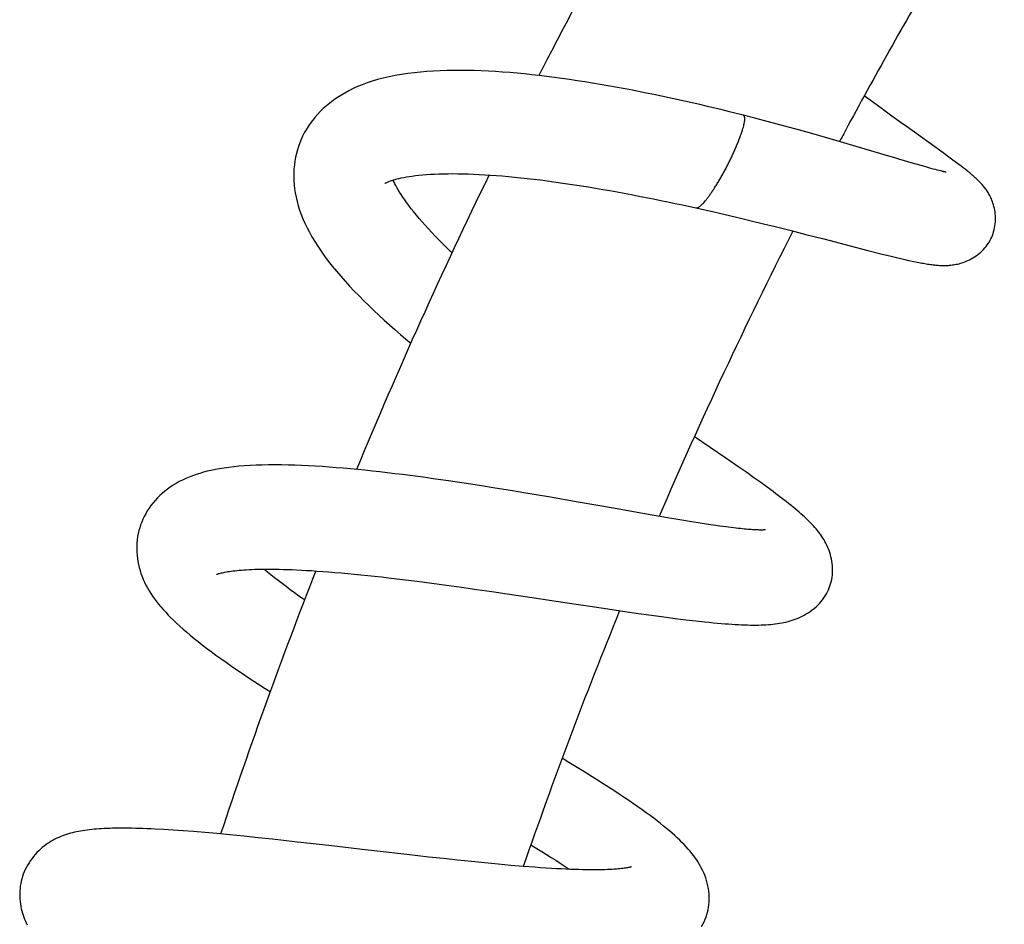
# Model space of a CAD drawing. Header units: millimetres. Extents: x 177 to 351, y 32 to 305.
# Tile 28 of 80: x 190.01 to 195.64, y 135.08 to 140.26. Entities that reach past the tile are written whole.
import ezdxf

# ---------------------------------------------------------------- set-up
doc = ezdxf.new("R2010")
doc.units = ezdxf.units.MM
doc.header["$LTSCALE"] = 30.734
doc.layers.get('0').update_dxf_attribs({"linetype": 'CONTINUOUS'})

msp = doc.modelspace()

# ---------------------------------------------------------------- linework, layer by layer
at = {"color": 7, "linetype": 'Continuous'}
for p, q in [((194.8864, 139.7895), (194.8395, 139.8243)), ((194.9438, 139.7472), (194.8864, 139.7895)), ((194.1456, 139.7135), (194.0686, 139.7328)), ((194.2134, 139.6962), (194.1456, 139.7135)), ((194.2828, 139.6781), (194.2134, 139.6962)), ((194.9973, 139.7081), (194.9438, 139.7472)), ((195.0628, 139.6607), (194.9973, 139.7081)), ((194.3487, 139.6606), (194.2828, 139.6781)), ((194.4411, 139.6355), (194.3487, 139.6606)), ((195.0781, 139.6497), (195.0628, 139.6607)), ((195.2898, 139.4978), (195.0781, 139.6497)), ((194.5264, 139.6119), (194.4411, 139.6355)), ((194.63, 139.5826), (194.5264, 139.6119)), ((194.723, 139.5557), (194.63, 139.5826)), ((194.845, 139.5198), (194.723, 139.5557)), ((194.9796, 139.4797), (194.845, 139.5198)), ((195.3236, 139.4733), (195.2898, 139.4978)), ((195.3466, 139.4565), (195.3236, 139.4733)), ((195.1215, 139.4373), (195.0365, 139.4626)), ((195.1715, 139.4227), (195.1215, 139.4373)), ((195.1974, 139.4153), (195.1715, 139.4227)), ((195.2202, 139.4089), (195.1974, 139.4153)), ((195.3677, 139.4409), (195.3466, 139.4565)), ((195.3808, 139.4311), (195.3677, 139.4409)), ((195.3933, 139.4216), (195.3808, 139.4311)), ((195.4052, 139.4125), (195.3933, 139.4216)), ((195.4166, 139.4037), (195.4052, 139.4125)), ((195.2338, 139.4051), (195.2202, 139.4089)), ((195.2461, 139.4018), (195.2338, 139.4051)), ((195.2572, 139.3989), (195.2461, 139.4018)), ((195.267, 139.3963), (195.2572, 139.3989)), ((195.2757, 139.3942), (195.267, 139.3963)), ((195.2833, 139.3923), (195.2757, 139.3942)), ((193.7987, 139.1995), (193.8756, 139.1827)), ((193.8756, 139.1827), (193.9541, 139.1652)), ((193.9541, 139.1652), (194.0362, 139.1463)), ((194.0362, 139.1463), (194.1157, 139.1277)), ((194.1157, 139.1277), (194.1913, 139.1096)), ((194.1913, 139.1096), (194.2624, 139.0923)), ((194.2624, 139.0923), (194.3289, 139.0758)), ((194.3289, 139.0758), (194.421, 139.0528)), ((194.421, 139.0528), (194.5054, 139.0313)), ((194.5054, 139.0313), (194.6084, 139.0048)), ((194.8595, 138.9397), (194.9413, 138.9188)), ((194.9413, 138.9188), (194.9847, 138.9081)), ((194.9847, 138.9081), (195.0241, 138.8985)), ((195.0241, 138.8985), (195.0485, 138.8927)), ((195.0485, 138.8927), (195.0714, 138.8874)), ((195.0714, 138.8874), (195.093, 138.8825)), ((195.093, 138.8825), (195.1135, 138.8781)), ((195.1135, 138.8781), (195.1329, 138.874)), ((194.0471, 137.75), (193.867, 137.8732)), ((194.1211, 137.6989), (194.0471, 137.75)), ((194.1661, 137.6675), (194.1211, 137.6989)), ((194.208, 137.638), (194.1661, 137.6675)), ((192.5485, 137.607), (192.4598, 137.6202)), ((194.247, 137.6102), (194.208, 137.638)), ((194.2833, 137.5839), (194.247, 137.6102)), ((192.6374, 137.5933), (192.5485, 137.607)), ((192.7261, 137.5793), (192.6374, 137.5933)), ((192.8145, 137.5649), (192.7261, 137.5793)), ((192.9023, 137.5503), (192.8145, 137.5649)), ((193.0323, 137.5282), (192.9023, 137.5503)), ((193.201, 137.4989), (193.0323, 137.5282)), ((193.6261, 137.4241), (193.5186, 137.4429)), ((193.7241, 137.4073), (193.6261, 137.4241)), ((193.7836, 137.3973), (193.7241, 137.4073)), ((193.8384, 137.3883), (193.7836, 137.3973)), ((193.8884, 137.3803), (193.8384, 137.3883)), ((193.9339, 137.3732), (193.8884, 137.3803)), ((193.9752, 137.3671), (193.9339, 137.3732)), ((194.0126, 137.3617), (193.9752, 137.3671)), ((194.0466, 137.3571), (194.0126, 137.3617)), ((194.0774, 137.3531), (194.0466, 137.3571)), ((194.1052, 137.3498), (194.0774, 137.3531)), ((192.1158, 137.0657), (192.1971, 137.0561)), ((192.1971, 137.0561), (192.2799, 137.0458)), ((192.2799, 137.0458), (192.364, 137.0349)), ((192.364, 137.0349), (192.4491, 137.0235)), ((192.4491, 137.0235), (192.5349, 137.0117)), ((192.5349, 137.0117), (192.6214, 136.9995)), ((192.6214, 136.9995), (192.7083, 136.987)), ((192.7083, 136.987), (192.7953, 136.9742)), ((192.7953, 136.9742), (192.9253, 136.9548)), ((193.3472, 136.8911), (193.4693, 136.873)), ((193.4693, 136.873), (193.5476, 136.8617)), ((193.5476, 136.8617), (193.622, 136.8512)), ((193.622, 136.8512), (193.6921, 136.8417)), ((193.6921, 136.8417), (193.7576, 136.8331)), ((193.7576, 136.8331), (193.8185, 136.8255)), ((193.8185, 136.8255), (193.8749, 136.8189)), ((193.8749, 136.8189), (193.927, 136.8132)), ((193.1488, 136.0089), (193.1101, 136.0324)), ((190.8311, 135.6245), (190.781, 135.6272)), ((190.8841, 135.6212), (190.8311, 135.6245)), ((190.9405, 135.6173), (190.8841, 135.6212)), ((191.0006, 135.6127), (190.9405, 135.6173)), ((191.0651, 135.6074), (191.0006, 135.6127)), ((191.1344, 135.6012), (191.0651, 135.6074)), ((191.209, 135.5942), (191.1344, 135.6012)), ((191.288, 135.5864), (191.209, 135.5942)), ((191.3698, 135.578), (191.288, 135.5864)), ((191.4529, 135.5691), (191.3698, 135.578)), ((191.5792, 135.5552), (191.4529, 135.5691)), ((191.7925, 135.531), (191.5792, 135.5552)), ((192.222, 135.4814), (192.0512, 135.501)), ((192.3478, 135.4673), (192.222, 135.4814)), ((192.4302, 135.4582), (192.3478, 135.4673)), ((192.5112, 135.4495), (192.4302, 135.4582)), ((192.5906, 135.4413), (192.5112, 135.4495)), ((192.6682, 135.4335), (192.5906, 135.4413)), ((192.7437, 135.4263), (192.6682, 135.4335)), ((192.8166, 135.4198), (192.7437, 135.4263)), ((192.8867, 135.4139), (192.8166, 135.4198)), ((192.9537, 135.4087), (192.8867, 135.4139))]:
    msp.add_line(p, q, dxfattribs=at)
for points in [[(194.0686, 139.7328), (194.0264, 139.7431), (193.9839, 139.7534), (193.941, 139.7636), (193.8978, 139.7737), (193.8544, 139.7836), (193.8108, 139.7935), (193.7671, 139.8032), (193.7233, 139.8127), (193.6794, 139.8221), (193.6355, 139.8313), (193.5915, 139.8403), (193.5475, 139.8491), (193.5034, 139.8576), (193.4594, 139.866), (193.4154, 139.8741), (193.3714, 139.8819), (193.3274, 139.8896), (193.2835, 139.8969), (193.2396, 139.904), (193.1959, 139.9108), (193.1522, 139.9173), (193.1087, 139.9234), (193.0654, 139.9293), (193.0223, 139.9348), (192.9794, 139.94), (192.9368, 139.9448), (192.8945, 139.9492), (192.8525, 139.9532), (192.8109, 139.9568), (192.7695, 139.96), (192.7284, 139.9628), (192.6877, 139.9652), (192.6472, 139.9671), (192.607, 139.9685), (192.5671, 139.9694), (192.5275, 139.9699), (192.4883, 139.9698), (192.4496, 139.9691), (192.4113, 139.9679), (192.3734, 139.9661), (192.336, 139.9636), (192.299, 139.9605), (192.2624, 139.9567), (192.2262, 139.9521), (192.1903, 139.9467), (192.1549, 139.9405), (192.1202, 139.9334), (192.0865, 139.9256), (192.0542, 139.917), (192.0233, 139.9078), (191.9941, 139.898), (191.9662, 139.8877), (191.9395, 139.8767), (191.914, 139.8652), (191.8893, 139.853), (191.8656, 139.8402), (191.8427, 139.8267), (191.8208, 139.8125), (191.7998, 139.7978), (191.7798, 139.7826), (191.7608, 139.767), (191.7429, 139.751), (191.7261, 139.7346), (191.7101, 139.7179), (191.6952, 139.7009), (191.6812, 139.6836), (191.6681, 139.666), (191.656, 139.6482), (191.6447, 139.6301), (191.6343, 139.6117), (191.6247, 139.5931), (191.6205, 139.5841)], [(191.6205, 139.5841), (191.6161, 139.5743), (191.6081, 139.555), (191.601, 139.5351), (191.5946, 139.5148), (191.589, 139.494), (191.5843, 139.4727), (191.5804, 139.4511), (191.5774, 139.4291), (191.5753, 139.4069), (191.5742, 139.3843), (191.5739, 139.3616), (191.5746, 139.3387), (191.5762, 139.3155), (191.5789, 139.292), (191.5825, 139.2681), (191.5872, 139.244), (191.5929, 139.2196), (191.5997, 139.1949), (191.6076, 139.17), (191.6166, 139.145), (191.6267, 139.1198), (191.6379, 139.0945), (191.6502, 139.0689), (191.6637, 139.043), (191.6784, 139.0167), (191.6944, 138.9901), (191.7117, 138.9629), (191.7303, 138.9353), (191.7504, 138.9072), (191.7717, 138.8787), (191.7943, 138.85), (191.8179, 138.8211), (191.8425, 138.7923), (191.868, 138.7635), (191.894, 138.735), (191.9206, 138.7068), (191.9477, 138.6788), (191.9753, 138.651), (192.0035, 138.6234), (192.0322, 138.5958), (192.0616, 138.5683), (192.0915, 138.5408), (192.1219, 138.5133), (192.1529, 138.4859), (192.1844, 138.4584), (192.2164, 138.431), (192.2438, 138.4079)], [(195.0365, 139.4626), (195.0088, 139.4709), (194.9796, 139.4797)], [(192.0958, 139.3233), (192.0959, 139.3233), (192.0966, 139.3238), (192.0979, 139.3246), (192.1, 139.3257), (192.1026, 139.327), (192.106, 139.3287), (192.1102, 139.3305), (192.1152, 139.3326), (192.1211, 139.335), (192.1279, 139.3374), (192.1356, 139.34), (192.1443, 139.3428), (192.154, 139.3456), (192.1647, 139.3484), (192.1764, 139.3513), (192.1893, 139.3542), (192.2033, 139.3571), (192.2185, 139.3599), (192.2348, 139.3626), (192.2523, 139.3652), (192.2709, 139.3676), (192.2907, 139.3698), (192.3115, 139.3718), (192.3333, 139.3736), (192.3562, 139.3752), (192.38, 139.3764), (192.4048, 139.3774), (192.4306, 139.3782), (192.4574, 139.3786), (192.4849, 139.3787), (192.5134, 139.3785), (192.5426, 139.378), (192.5726, 139.3772), (192.6034, 139.3761), (192.6349, 139.3746), (192.6671, 139.3728), (192.6999, 139.3707), (192.7335, 139.3683), (192.7677, 139.3655), (192.8026, 139.3625), (192.838, 139.3591), (192.8741, 139.3554), (192.9107, 139.3514), (192.9478, 139.3471), (192.9855, 139.3425), (193.0236, 139.3376), (193.0622, 139.3324), (193.1012, 139.327), (193.1406, 139.3212), (193.1804, 139.3152), (193.2204, 139.309), (193.2608, 139.3025), (193.3014, 139.2957), (193.3422, 139.2887), (193.3833, 139.2815), (193.4245, 139.2741), (193.4659, 139.2665), (193.5073, 139.2587), (193.5489, 139.2507), (193.5905, 139.2426), (193.6322, 139.2342), (193.6739, 139.2258), (193.7155, 139.2171), (193.7572, 139.2084), (193.7987, 139.1995)], [(195.3069, 139.3873), (195.3071, 139.3873), (195.3071, 139.3873), (195.3068, 139.3873), (195.3063, 139.3874), (195.3055, 139.3875), (195.3044, 139.3877), (195.3031, 139.388), (195.3015, 139.3883), (195.2997, 139.3887), (195.2976, 139.3891), (195.2953, 139.3896), (195.2927, 139.3902), (195.2898, 139.3908), (195.2867, 139.3915), (195.2833, 139.3923)], [(195.5625, 139.0027), (195.5644, 139.0065), (195.5687, 139.0158), (195.5727, 139.0256), (195.5764, 139.0357), (195.5796, 139.0462), (195.5825, 139.057), (195.5849, 139.0681), (195.5869, 139.0793), (195.5884, 139.0907), (195.5894, 139.1022), (195.5899, 139.1138), (195.5899, 139.1253), (195.5895, 139.1368), (195.5887, 139.1482), (195.5874, 139.1594), (195.5857, 139.1703), (195.5836, 139.1808), (195.5812, 139.191), (195.5786, 139.2006), (195.5758, 139.2098), (195.5729, 139.2184), (195.5698, 139.2264), (195.5667, 139.2339), (195.5636, 139.241), (195.5605, 139.2475), (195.5573, 139.2537), (195.5541, 139.2597), (195.5508, 139.2655), (195.5474, 139.2711), (195.5439, 139.2767), (195.5404, 139.2821), (195.5367, 139.2873), (195.533, 139.2925), (195.5292, 139.2975), (195.5254, 139.3023), (195.5216, 139.307), (195.5178, 139.3115), (195.514, 139.3159), (195.5102, 139.3202), (195.5064, 139.3243), (195.5025, 139.3283), (195.4987, 139.3323), (195.4948, 139.3362), (195.4909, 139.3401), (195.4869, 139.344), (195.4829, 139.3478), (195.4787, 139.3516), (195.4746, 139.3554), (195.4703, 139.3593), (195.4659, 139.3631), (195.4615, 139.367), (195.4569, 139.3709), (195.4523, 139.3748), (195.4475, 139.3788), (195.4427, 139.3828), (195.4377, 139.3869), (195.4326, 139.391), (195.4274, 139.3952), (195.4166, 139.4037)], [(192.4798, 138.9257), (192.4712, 138.9339), (192.4482, 138.9563), (192.4259, 138.9783), (192.4043, 139.0001), (192.3835, 139.0215), (192.3635, 139.0427), (192.3443, 139.0634), (192.3258, 139.0837), (192.3082, 139.1036), (192.2915, 139.123), (192.2757, 139.1419), (192.2607, 139.1603), (192.2465, 139.1782), (192.2332, 139.1956), (192.2207, 139.2125), (192.209, 139.2288), (192.1982, 139.2444), (192.1884, 139.2593), (192.1796, 139.2733), (192.1717, 139.2864), (192.1646, 139.2986), (192.1583, 139.31), (192.1528, 139.3206), (192.1478, 139.3305), (192.1436, 139.3397), (192.1425, 139.3422)], [(194.6084, 139.0048), (194.7013, 138.9806), (194.7231, 138.975), (194.8595, 138.9397)], [(195.1329, 138.874), (195.1422, 138.8721), (195.1513, 138.8704), (195.1602, 138.8687), (195.1688, 138.8671), (195.1773, 138.8655), (195.1856, 138.8641), (195.1938, 138.8627), (195.2018, 138.8615), (195.2096, 138.8603), (195.2174, 138.8592), (195.2251, 138.8582), (195.2327, 138.8572), (195.2402, 138.8564), (195.2477, 138.8556), (195.2551, 138.8549), (195.2625, 138.8544), (195.2698, 138.8539), (195.2771, 138.8535), (195.2844, 138.8533), (195.2916, 138.8531), (195.2988, 138.8531), (195.306, 138.8532), (195.3132, 138.8535), (195.3205, 138.8538), (195.3278, 138.8544), (195.3353, 138.8551), (195.3429, 138.856), (195.3506, 138.8571), (195.3583, 138.8584), (195.366, 138.8599), (195.3737, 138.8616), (195.3814, 138.8635), (195.3892, 138.8656), (195.3971, 138.868), (195.4053, 138.8707), (195.4138, 138.8738), (195.4226, 138.8773), (195.4317, 138.8814), (195.4411, 138.8858), (195.4506, 138.8908), (195.4602, 138.8963), (195.4697, 138.9022), (195.4791, 138.9085), (195.4882, 138.9152), (195.4971, 138.9223), (195.5057, 138.9297), (195.5139, 138.9374), (195.5218, 138.9455), (195.5293, 138.9538), (195.5364, 138.9623), (195.543, 138.9711), (195.5492, 138.98), (195.5549, 138.989), (195.5601, 138.9982), (195.5625, 139.0027)], [(191.1754, 137.6937), (191.1497, 137.6896), (191.1252, 137.6852), (191.1016, 137.6804), (191.0789, 137.6752), (191.0569, 137.6695), (191.0356, 137.6634), (191.0148, 137.6568), (190.9946, 137.6497), (190.9749, 137.6421), (190.9557, 137.634), (190.937, 137.6253), (190.9188, 137.616), (190.9011, 137.6061), (190.884, 137.5957), (190.8674, 137.5847), (190.8515, 137.5733), (190.8362, 137.5613), (190.8215, 137.5489), (190.8074, 137.5359), (190.7939, 137.5225), (190.7809, 137.5085), (190.7686, 137.4941), (190.757, 137.4792), (190.7461, 137.4639), (190.7359, 137.4483), (190.7266, 137.4325), (190.7181, 137.4166), (190.7104, 137.4005), (190.7036, 137.3846), (190.7005, 137.3766)], [(192.4598, 137.6202), (192.4155, 137.6266), (192.3713, 137.6328), (192.3272, 137.6389), (192.2833, 137.6448), (192.2395, 137.6506), (192.1959, 137.6561), (192.1525, 137.6615), (192.1094, 137.6666), (192.0665, 137.6715), (192.0239, 137.6762), (191.9817, 137.6807), (191.9398, 137.6849), (191.8983, 137.6888), (191.8572, 137.6925), (191.8165, 137.6959), (191.7762, 137.699), (191.7363, 137.7017), (191.6969, 137.7042), (191.6578, 137.7064), (191.6191, 137.7082), (191.5807, 137.7096), (191.5425, 137.7107), (191.5046, 137.7114), (191.467, 137.7117), (191.4299, 137.7115), (191.3937, 137.7109), (191.3584, 137.7097), (191.3243, 137.7081), (191.2915, 137.7061), (191.2603, 137.7036), (191.2305, 137.7007), (191.2023, 137.6973), (191.1754, 137.6937)], [(194.6368, 137.0025), (194.6389, 137.0076), (194.643, 137.019), (194.6467, 137.0308), (194.6499, 137.0429), (194.6526, 137.0555), (194.6548, 137.0683), (194.6564, 137.0814), (194.6574, 137.0947), (194.6578, 137.1081), (194.6576, 137.1216), (194.6568, 137.135), (194.6555, 137.1483), (194.6537, 137.1613), (194.6513, 137.174), (194.6486, 137.1863), (194.6454, 137.1982), (194.642, 137.2097), (194.6381, 137.2209), (194.634, 137.2318), (194.6295, 137.2424), (194.6248, 137.2529), (194.6197, 137.2631), (194.6143, 137.2731), (194.6087, 137.2829), (194.6028, 137.2925), (194.5968, 137.3018), (194.5905, 137.3108), (194.5841, 137.3196), (194.5775, 137.3282), (194.5707, 137.3368), (194.5636, 137.3452), (194.5563, 137.3536), (194.5488, 137.3621), (194.5409, 137.3705), (194.5328, 137.379), (194.5243, 137.3875), (194.5155, 137.3961), (194.5064, 137.4049), (194.4969, 137.4138), (194.487, 137.4228), (194.4767, 137.432), (194.466, 137.4413), (194.4549, 137.4508), (194.4433, 137.4606), (194.4313, 137.4705), (194.4189, 137.4806), (194.4059, 137.491), (194.3925, 137.5017), (194.3785, 137.5126), (194.364, 137.5237), (194.349, 137.5352), (194.3334, 137.5469), (194.3173, 137.5589), (194.2833, 137.5839)], [(193.5186, 137.4429), (193.4031, 137.4633), (193.201, 137.4989)], [(190.7006, 137.3766), (190.6976, 137.3684), (190.6924, 137.3523), (190.6878, 137.3358), (190.6839, 137.3187), (190.6807, 137.3013), (190.6782, 137.2836), (190.6765, 137.2657), (190.6755, 137.2477), (190.6753, 137.2297), (190.6759, 137.2118), (190.6772, 137.1941), (190.6792, 137.1765), (190.6818, 137.159), (190.6852, 137.1417), (190.6893, 137.1244), (190.6941, 137.1072), (190.6996, 137.0901), (190.7057, 137.0732), (190.7125, 137.0565), (190.72, 137.0399), (190.7281, 137.0236), (190.7367, 137.0075), (190.746, 136.9916), (190.7558, 136.9759), (190.7661, 136.9604), (190.7771, 136.945), (190.7885, 136.9298), (190.8006, 136.9145), (190.8134, 136.8992), (190.8268, 136.8838), (190.841, 136.8682), (190.8558, 136.8525), (190.8714, 136.8367), (190.8878, 136.8207), (190.9049, 136.8044), (190.9229, 136.7879), (190.9416, 136.7711), (190.9613, 136.7541), (190.9819, 136.7367), (191.0034, 136.719), (191.026, 136.7009), (191.0497, 136.6823), (191.0745, 136.6633), (191.1005, 136.6438), (191.1278, 136.6236), (191.1564, 136.603), (191.1863, 136.5818), (191.2171, 136.5603), (191.2486, 136.5387), (191.2805, 136.5171), (191.3126, 136.4958), (191.345, 136.4744), (191.3778, 136.4532), (191.411, 136.4318), (191.4391, 136.414)], [(194.2747, 137.3401), (194.2748, 137.3401), (194.2745, 137.3401), (194.2739, 137.34), (194.2728, 137.3399), (194.2713, 137.3398), (194.2695, 137.3396), (194.2672, 137.3395), (194.2645, 137.3393), (194.2614, 137.3392), (194.2579, 137.3391), (194.254, 137.3391), (194.2496, 137.339), (194.2449, 137.3391), (194.2397, 137.3391), (194.2341, 137.3392), (194.2281, 137.3394), (194.2217, 137.3397), (194.2148, 137.34), (194.2074, 137.3404), (194.1996, 137.3409), (194.1913, 137.3415), (194.1825, 137.3421), (194.1731, 137.3429), (194.1633, 137.3437), (194.1529, 137.3447), (194.1419, 137.3458), (194.1303, 137.347), (194.1181, 137.3483), (194.1052, 137.3498)], [(191.1337, 137.0854), (191.1336, 137.0854), (191.1335, 137.0853), (191.1339, 137.0855), (191.1349, 137.0859), (191.1365, 137.0865), (191.1388, 137.0873), (191.1418, 137.0883), (191.1454, 137.0895), (191.1496, 137.0907), (191.1546, 137.0921), (191.1601, 137.0935), (191.1662, 137.0949), (191.173, 137.0964), (191.1803, 137.0979), (191.1882, 137.0994), (191.1967, 137.1008), (191.2058, 137.1023), (191.2155, 137.1037), (191.2259, 137.1051), (191.237, 137.1064), (191.2487, 137.1077), (191.2611, 137.1089), (191.2742, 137.11), (191.288, 137.111), (191.3026, 137.112), (191.3179, 137.1128), (191.3339, 137.1135), (191.3508, 137.1141), (191.3684, 137.1146), (191.3868, 137.115), (191.406, 137.1152), (191.426, 137.1153), (191.4469, 137.1152), (191.4686, 137.115), (191.4911, 137.1146), (191.5145, 137.114), (191.5388, 137.1132), (191.564, 137.1123), (191.5902, 137.1112), (191.6175, 137.1098), (191.646, 137.1083), (191.6758, 137.1065), (191.7071, 137.1044), (191.7399, 137.1021), (191.774, 137.0995), (191.8094, 137.0966), (191.8458, 137.0935), (191.8829, 137.0901), (191.9205, 137.0865), (191.9586, 137.0827), (191.9972, 137.0788), (192.0362, 137.0746), (192.0758, 137.0702), (192.1158, 137.0657)], [(191.6353, 136.939), (191.6298, 136.9429), (191.6038, 136.9613), (191.5786, 136.9795), (191.554, 136.9974), (191.5303, 137.015), (191.5073, 137.0323), (191.4851, 137.0493), (191.4637, 137.066), (191.4431, 137.0823), (191.4234, 137.0981), (191.4047, 137.1135), (191.4028, 137.1152)], [(194.4732, 136.8403), (194.4846, 136.8458), (194.496, 136.8518), (194.5075, 136.8584), (194.5189, 136.8655), (194.5303, 136.8732), (194.5414, 136.8814), (194.5524, 136.8902), (194.563, 136.8995), (194.5732, 136.9091), (194.5829, 136.9192), (194.5921, 136.9296), (194.6007, 136.9403), (194.6086, 136.9513), (194.616, 136.9624), (194.6227, 136.9737), (194.6288, 136.9851), (194.6342, 136.9965), (194.6368, 137.0025)], [(192.9253, 136.9548), (193.1386, 136.9226), (193.3472, 136.8911)], [(193.927, 136.8132), (193.9517, 136.8107), (193.9754, 136.8084), (193.9982, 136.8063), (194.0203, 136.8044), (194.0415, 136.8027), (194.0621, 136.8012), (194.0819, 136.7998), (194.101, 136.7987), (194.1195, 136.7977), (194.1374, 136.7969), (194.1547, 136.7962), (194.1715, 136.7957), (194.1878, 136.7954), (194.2037, 136.7953), (194.219, 136.7953), (194.234, 136.7954), (194.2486, 136.7958), (194.2628, 136.7963), (194.2767, 136.797), (194.2902, 136.7978), (194.3035, 136.7989), (194.3165, 136.8001), (194.3293, 136.8016), (194.3418, 136.8032), (194.3542, 136.8051), (194.3664, 136.8072), (194.3786, 136.8096), (194.3907, 136.8122), (194.4028, 136.8152), (194.4148, 136.8185), (194.4267, 136.8222), (194.4385, 136.8262), (194.4502, 136.8305), (194.4617, 136.8352), (194.4732, 136.8403)], [(193.9361, 135.1317), (193.9381, 135.1379), (193.942, 135.1514), (193.9452, 135.1654), (193.9479, 135.1797), (193.9499, 135.1944), (193.9512, 135.2094), (193.9519, 135.2246), (193.9518, 135.24), (193.951, 135.2556), (193.9495, 135.2712), (193.9473, 135.2867), (193.9445, 135.3022), (193.9409, 135.3176), (193.9367, 135.3329), (193.9319, 135.348), (193.9264, 135.363), (193.9204, 135.3777), (193.9138, 135.3922), (193.9066, 135.4065), (193.8989, 135.4206), (193.8907, 135.4344), (193.882, 135.448), (193.8728, 135.4614), (193.8632, 135.4745), (193.8532, 135.4875), (193.8427, 135.5003), (193.8318, 135.513), (193.8204, 135.5256), (193.8084, 135.5384), (193.7959, 135.5511), (193.7827, 135.564), (193.769, 135.577), (193.7547, 135.5902), (193.7396, 135.6035), (193.724, 135.6171), (193.7076, 135.6309), (193.6904, 135.6449), (193.6725, 135.6592), (193.6536, 135.6739), (193.6339, 135.689), (193.6131, 135.7045), (193.5912, 135.7206), (193.5682, 135.7371), (193.544, 135.7542), (193.5186, 135.7719), (193.492, 135.7901), (193.4643, 135.8088), (193.4357, 135.8278), (193.4061, 135.8473), (193.3757, 135.867), (193.3447, 135.8869), (193.3132, 135.9069), (193.2812, 135.9271), (193.2487, 135.9474), (193.2158, 135.9678), (193.1488, 136.0089)], [(190.2512, 135.589), (190.2401, 135.5846), (190.2292, 135.58), (190.2183, 135.575), (190.2075, 135.5696), (190.1968, 135.5639), (190.1862, 135.5578), (190.1758, 135.5514), (190.1654, 135.5446), (190.1551, 135.5373), (190.1449, 135.5295), (190.1347, 135.5212), (190.1245, 135.5123), (190.1145, 135.5029), (190.1045, 135.4929), (190.0948, 135.4824), (190.0854, 135.4713), (190.0762, 135.4597), (190.0675, 135.4476), (190.0592, 135.4351), (190.0514, 135.4222), (190.0442, 135.4091), (190.0375, 135.3958), (190.0315, 135.3823), (190.0262, 135.3688), (190.0216, 135.3554), (190.0196, 135.3489)], [(190.781, 135.6272), (190.757, 135.6284), (190.7338, 135.6294), (190.7112, 135.6302), (190.6894, 135.6309), (190.6682, 135.6315), (190.6477, 135.6319), (190.6278, 135.6322), (190.6085, 135.6323), (190.5899, 135.6324), (190.5718, 135.6323), (190.5543, 135.6321), (190.5373, 135.6317), (190.5208, 135.6313), (190.5048, 135.6307), (190.4893, 135.63), (190.4742, 135.6292), (190.4595, 135.6282), (190.4451, 135.6271), (190.4312, 135.626), (190.4175, 135.6246), (190.4042, 135.6232), (190.3912, 135.6216), (190.3784, 135.6199), (190.3659, 135.618), (190.3537, 135.616), (190.3417, 135.6138), (190.3299, 135.6114), (190.3183, 135.6089), (190.3069, 135.6062), (190.2956, 135.6033), (190.2844, 135.6001), (190.2733, 135.5967), (190.2622, 135.593), (190.2512, 135.589)], [(192.0512, 135.501), (191.965, 135.511), (191.7925, 135.531)], [(192.9314, 135.5378), (192.9661, 135.5164), (192.9942, 135.499), (193.0214, 135.4819), (193.0478, 135.4651), (193.0733, 135.4488), (193.0978, 135.4329), (193.1212, 135.4175), (193.1437, 135.4026), (193.152, 135.397)], [(193.5068, 135.4116), (193.5069, 135.4116), (193.5069, 135.4116), (193.5062, 135.4114), (193.505, 135.411), (193.5031, 135.4105), (193.5006, 135.4098), (193.4975, 135.409), (193.4937, 135.4081), (193.4894, 135.4072), (193.4845, 135.4062), (193.4789, 135.4052), (193.4727, 135.4042), (193.4659, 135.4031), (193.4583, 135.4021), (193.4499, 135.401), (193.4408, 135.4), (193.4309, 135.399), (193.4202, 135.3981), (193.4086, 135.3972), (193.3963, 135.3965), (193.3831, 135.3957), (193.3691, 135.3951), (193.3542, 135.3946), (193.3385, 135.3942), (193.3219, 135.3939), (193.3046, 135.3938), (193.2863, 135.3938), (193.2673, 135.3939), (193.2474, 135.3941), (193.2266, 135.3945), (193.2047, 135.3951), (193.1818, 135.3958), (193.1577, 135.3967), (193.1324, 135.3978), (193.1057, 135.3991), (193.0776, 135.4006), (193.0482, 135.4023), (193.0176, 135.4042), (192.9861, 135.4064), (192.9537, 135.4087)], [(190.0196, 135.3489), (190.0176, 135.3423), (190.0143, 135.3289), (190.0114, 135.3151), (190.009, 135.301), (190.0073, 135.2865), (190.0061, 135.2719), (190.0055, 135.2571), (190.0056, 135.2424), (190.0062, 135.2277), (190.0075, 135.2133), (190.0093, 135.199), (190.0116, 135.1852), (190.0143, 135.1717), (190.0175, 135.1586), (190.0211, 135.1461), (190.025, 135.1341), (190.0292, 135.1225), (190.0337, 135.1113), (190.0385, 135.1006), (190.0435, 135.0902), (190.0488, 135.08)], [(193.9077, 135.0704), (193.9153, 135.0838), (193.9222, 135.0973), (193.9283, 135.1109), (193.9336, 135.1244), (193.9361, 135.1317)]]:
    msp.add_lwpolyline(points, dxfattribs=at)
for centre, radius, start, end in [((220.1889, 125.9825), 30.5834, 154.03766, 157.50141), ((220.0403, 126.0506), 28.7199, 153.08702, 156.68538), ((220.5853, 125.8182), 31.0125, 158.65732, 161.6155), ((220.5555, 125.8291), 29.2808, 157.83191, 160.89273)]:
    msp.add_arc(centre, radius, start, end, dxfattribs=at)
for points, knots in [([(193.9369, 141.6662), (193.9128, 141.626), (193.7925, 141.4249), (193.5799, 141.0597), (193.3055, 140.5664), (193.1064, 140.1919), (192.9982, 139.9823), (192.9766, 139.9404)], [0, 0, 0, 0, 0.140587, 0.703001, 1.267578, 1.834053, 1.975299, 1.975299, 1.975299, 1.975299]), ([(195.6406, 141.1923), (195.6038, 141.1335), (195.4755, 140.9267), (195.2598, 140.5683), (194.998, 140.1136), (194.8126, 139.7771), (194.7138, 139.5927), (194.6979, 139.563)], [0, 0, 0, 0, 0.207927, 0.730178, 1.254904, 1.78192, 1.882658, 1.882658, 1.882658, 1.882658])]:
    msp.add_open_spline(points, degree=3, knots=knots, dxfattribs=at)
at = {"color": 9, "linetype": 'Continuous'}
for points, knots in [([(194.0722, 139.4581), (194.0758, 139.4655), (194.083, 139.4804), (194.0934, 139.5031), (194.1034, 139.5258), (194.1129, 139.5482), (194.1216, 139.57), (194.1295, 139.5909), (194.1364, 139.6104), (194.1422, 139.6285), (194.147, 139.6448), (194.1506, 139.6592), (194.1532, 139.6719), (194.1548, 139.6827), (194.1554, 139.6919), (194.155, 139.6995), (194.1536, 139.7056), (194.1512, 139.7103), (194.1482, 139.7127), (194.1462, 139.7134), (194.1456, 139.7135)], [0, 0, 0, 0, 0.0247323, 0.0497579, 0.0746931, 0.0991551, 0.1227711, 0.1451834, 0.1660425, 0.1850428, 0.2020168, 0.2169338, 0.2298046, 0.2407347, 0.2498654, 0.2573857, 0.2634892, 0.2684626, 0.2728199, 0.2746938, 0.2746938, 0.2746938, 0.2746938]), ([(193.8756, 139.1827), (193.8764, 139.1826), (193.8789, 139.1823), (193.8837, 139.1831), (193.8898, 139.1858), (193.8966, 139.1901), (193.904, 139.196), (193.9119, 139.2034), (193.9205, 139.2124), (193.9296, 139.223), (193.9393, 139.2352), (193.9498, 139.2491), (193.9609, 139.2649), (193.9727, 139.2824), (193.9851, 139.3015), (193.9979, 139.3221), (194.0109, 139.3439), (194.0239, 139.3664), (194.0367, 139.3894), (194.0491, 139.4126), (194.0609, 139.4354), (194.0685, 139.4506), (194.0722, 139.4581)], [0, 0, 0, 0, 0.0022483, 0.0076122, 0.0142167, 0.0222291, 0.0316673, 0.0425455, 0.0548988, 0.0687991, 0.0843884, 0.1017905, 0.1210801, 0.1422086, 0.1650819, 0.1894522, 0.2149313, 0.2411063, 0.2675768, 0.2939446, 0.3198194, 0.3448289, 0.3448289, 0.3448289, 0.3448289])]:
    msp.add_open_spline(points, degree=3, knots=knots, dxfattribs=at)

doc.saveas('drawing.dxf')
